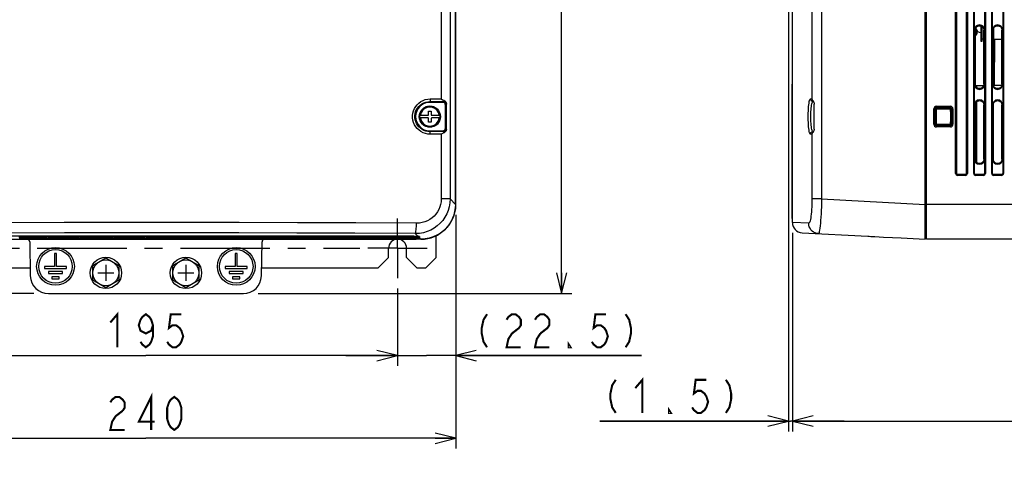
# Model space of a CAD drawing. Extents: x 0 to 420, y 0 to 297.
# Tile 15 of 67: x 67 to 162, y 130 to 173. Entities that reach past the tile are written whole.
import ezdxf

# ---------------------------------------------------------------- set-up
doc = ezdxf.new("R2010")
doc.units = 0
doc.header["$LTSCALE"] = 23.1
doc.linetypes.add('CENTER', pattern=[0.6, 0.375, -0.075, 0.075, -0.075])
doc.layers.get('0').update_dxf_attribs({"linetype": 'CONTINUOUS'})
for name, color, linetype in [('ALL_AXIS', 7, 'CONTINUOUS'), ('ALL_CURVE', 7, 'CONTINUOUS'), ('ALL_DIM', 7, 'CONTINUOUS'), ('ALL_FEATURES', 7, 'CONTINUOUS')]:
    doc.layers.add(name, color=color, linetype=linetype)
doc.dimstyles.get("Standard").update_dxf_attribs({"dimtxt": 2.5, "dimasz": 2.5, "dimexe": 1.25, "dimexo": 0.625, "dimtad": 1, "dimcen": 2.5, "dimazin": 3, "dimtfac": 1, "dimtmove": 0, "dimatfit": 3})

# ---------------------------------------------------------------- blocks, each defined once
blk = doc.blocks.new('_OPEN')
at = {"color": 0, "linetype": 'BYBLOCK'}
for p, q in [((0, 0), (-1, 0.25)), ((-1, -0.25), (0, 0)), ((-1, 0), (0, 0))]:
    blk.add_line(p, q, dxfattribs=at)
blk = doc.blocks.new('*D1')
at = {"layer": 'ALL_DIM', "color": 2, "linetype": 'CONTINUOUS'}
for p, q in [((54.571, 146.922), (54.571, 139.422)), ((103.321, 146.922), (103.321, 139.422)), ((54.571, 140.422), (78.946, 140.422)), ((103.321, 140.422), (78.946, 140.422))]:
    blk.add_line(p, q, dxfattribs=at)
at = {"layer": 'ALL_DIM', "color": 2, "linetype": 'CONTINUOUS', "xscale": 2, "yscale": 2, "zscale": 2, "rotation": 180}
blk.add_blockref('_OPEN', (54.571, 140.422), dxfattribs=at)
at = {"layer": 'ALL_DIM', "color": 2, "linetype": 'CONTINUOUS', "xscale": 2, "yscale": 2, "zscale": 2}
blk.add_blockref('_OPEN', (103.321, 140.422), dxfattribs=at)
blk = doc.blocks.new('*D2')
at = {"layer": 'ALL_DIM', "color": 2, "linetype": 'CONTINUOUS'}
for p, q in [((141.548, 152.302), (141.548, 133.074)), ((211.548, 148.342), (211.548, 133.074)), ((141.548, 134.074), (176.548, 134.074)), ((211.548, 134.074), (176.548, 134.074))]:
    blk.add_line(p, q, dxfattribs=at)
at = {"layer": 'ALL_DIM', "color": 2, "linetype": 'CONTINUOUS', "xscale": 2, "yscale": 2, "zscale": 2, "rotation": 180}
blk.add_blockref('_OPEN', (141.548, 134.074), dxfattribs=at)
at = {"layer": 'ALL_DIM', "color": 2, "linetype": 'CONTINUOUS', "xscale": 2, "yscale": 2, "zscale": 2}
blk.add_blockref('_OPEN', (211.548, 134.074), dxfattribs=at)
blk = doc.blocks.new('*D3')
at = {"layer": 'ALL_DIM', "color": 2, "linetype": 'CONTINUOUS'}
for p, q in [((141.173, 198.692), (141.173, 133.074)), ((141.548, 152.302), (141.548, 133.074)), ((141.173, 134.074), (122.897, 134.074)), ((122.897, 134.074), (141.361, 134.074)), ((146.548, 134.074), (141.361, 134.074)), ((141.548, 134.074), (146.548, 134.074))]:
    blk.add_line(p, q, dxfattribs=at)
at = {"layer": 'ALL_DIM', "color": 2, "linetype": 'CONTINUOUS', "xscale": 2, "yscale": 2, "zscale": 2}
blk.add_blockref('_OPEN', (141.173, 134.074), dxfattribs=at)
at = {"layer": 'ALL_DIM', "color": 2, "linetype": 'CONTINUOUS', "xscale": 2, "yscale": 2, "zscale": 2, "rotation": 180}
blk.add_blockref('_OPEN', (141.548, 134.074), dxfattribs=at)
blk = doc.blocks.new('*D6')
at = {"layer": 'ALL_DIM', "color": 2, "linetype": 'CONTINUOUS'}
for p, q in [((34.538, 150.797), (34.538, 155.797)), ((34.538, 155.797), (34.538, 148.609)), ((50.696, 150.797), (33.538, 150.797)), ((34.538, 130.188), (34.538, 148.609)), ((68.088, 146.422), (33.538, 146.422)), ((34.538, 146.422), (34.538, 130.188))]:
    blk.add_line(p, q, dxfattribs=at)
at = {"layer": 'ALL_DIM', "color": 2, "linetype": 'CONTINUOUS', "xscale": 2, "yscale": 2, "zscale": 2}
for p, rotation in [((34.538, 150.797), 270), ((34.538, 146.422), 90)]:
    blk.add_blockref('_OPEN', p, dxfattribs=dict(at, rotation=rotation))
blk = doc.blocks.new('*D8')
at = {"layer": 'ALL_DIM', "color": 2, "linetype": 'CONTINUOUS'}
for p, q in [((107.071, 246.422), (120.196, 246.422)), ((119.196, 246.422), (119.196, 196.422)), ((119.196, 146.422), (119.196, 196.422)), ((89.805, 146.422), (120.196, 146.422))]:
    blk.add_line(p, q, dxfattribs=at)
at = {"layer": 'ALL_DIM', "color": 2, "linetype": 'CONTINUOUS', "xscale": 2, "yscale": 2, "zscale": 2}
for p, rotation in [((119.196, 246.422), 90), ((119.196, 146.422), 270)]:
    blk.add_blockref('_OPEN', p, dxfattribs=dict(at, rotation=rotation))
blk = doc.blocks.new('*D12')
at = {"layer": 'ALL_DIM', "color": 2, "linetype": 'CONTINUOUS'}
for p, q in [((108.946, 154.047), (108.946, 139.422)), ((103.321, 146.922), (103.321, 139.422)), ((103.321, 140.422), (98.321, 140.422)), ((98.321, 140.422), (106.134, 140.422)), ((126.949, 140.422), (106.134, 140.422)), ((108.946, 140.422), (126.949, 140.422))]:
    blk.add_line(p, q, dxfattribs=at)
at = {"layer": 'ALL_DIM', "color": 2, "linetype": 'CONTINUOUS', "xscale": 2, "yscale": 2, "zscale": 2}
blk.add_blockref('_OPEN', (103.321, 140.422), dxfattribs=at)
at = {"layer": 'ALL_DIM', "color": 2, "linetype": 'CONTINUOUS', "xscale": 2, "yscale": 2, "zscale": 2, "rotation": 180}
blk.add_blockref('_OPEN', (108.946, 140.422), dxfattribs=at)
blk = doc.blocks.new('*D14')
at = {"layer": 'ALL_DIM', "color": 2, "linetype": 'CONTINUOUS'}
for p, q in [((48.946, 154.047), (48.946, 131.422)), ((108.946, 154.047), (108.946, 131.422)), ((48.946, 132.422), (78.946, 132.422)), ((108.946, 132.422), (78.946, 132.422))]:
    blk.add_line(p, q, dxfattribs=at)
at = {"layer": 'ALL_DIM', "color": 2, "linetype": 'CONTINUOUS', "xscale": 2, "yscale": 2, "zscale": 2, "rotation": 180}
blk.add_blockref('_OPEN', (48.946, 132.422), dxfattribs=at)
at = {"layer": 'ALL_DIM', "color": 2, "linetype": 'CONTINUOUS', "xscale": 2, "yscale": 2, "zscale": 2}
blk.add_blockref('_OPEN', (108.946, 132.422), dxfattribs=at)

msp = doc.modelspace()

# ---------------------------------------------------------------- linework, layer by layer
at = {"color": 7, "linetype": 'CONTINUOUS'}
for p, q in [((105.115, 151.672), (105.115, 151.982)), ((105.571, 151.672), (105.115, 151.672))]:
    msp.add_line(p, q, dxfattribs=at)
at = {"layer": 'ALL_AXIS', "color": 7, "linetype": 'CONTINUOUS'}
for p, q in [((141.548, 166.672), (141.548, 177.997)), ((154.548, 151.672), (154.548, 155.047)), ((141.548, 153.302), (141.548, 153.672)), ((70.296, 150.297), (70.096, 150.297)), ((70.096, 150.297), (70.096, 149.047)), ((70.296, 149.047), (70.296, 150.297)), ((73.821, 149.143), (75.071, 149.865)), ((75.071, 149.865), (76.321, 149.143)), ((81.571, 149.143), (82.821, 149.865)), ((82.821, 149.865), (84.071, 149.143)), ((87.796, 150.297), (87.596, 150.297)), ((87.596, 150.297), (87.596, 149.047)), ((87.796, 149.047), (87.796, 150.297)), ((70.096, 149.047), (69.134, 149.047)), ((69.134, 149.047), (69.134, 148.847)), ((69.134, 148.847), (71.259, 148.847)), ((71.259, 149.047), (70.296, 149.047)), ((71.259, 148.847), (71.259, 149.047)), ((73.821, 147.7), (73.821, 149.143)), ((76.321, 149.143), (76.321, 147.7)), ((81.571, 147.7), (81.571, 149.143)), ((84.071, 149.143), (84.071, 147.7)), ((87.596, 149.047), (86.634, 149.047)), ((86.634, 149.047), (86.634, 148.847)), ((86.634, 148.847), (88.759, 148.847)), ((88.759, 149.047), (87.796, 149.047)), ((88.759, 148.847), (88.759, 149.047)), ((70.884, 148.547), (69.509, 148.547)), ((69.509, 148.547), (69.509, 148.347)), ((69.509, 148.347), (70.884, 148.347)), ((70.546, 148.047), (69.846, 148.047)), ((69.846, 148.047), (69.846, 147.847)), ((69.846, 147.847), (70.546, 147.847)), ((70.546, 147.847), (70.546, 148.047)), ((70.884, 148.347), (70.884, 148.547)), ((88.384, 148.547), (87.009, 148.547)), ((87.009, 148.547), (87.009, 148.347)), ((87.009, 148.347), (88.384, 148.347)), ((88.046, 148.047), (87.346, 148.047)), ((87.346, 148.047), (87.346, 147.847)), ((87.346, 147.847), (88.046, 147.847)), ((88.046, 147.847), (88.046, 148.047)), ((88.384, 148.347), (88.384, 148.547)), ((75.071, 146.978), (73.821, 147.7)), ((76.321, 147.7), (75.071, 146.978)), ((82.821, 146.978), (81.571, 147.7)), ((84.071, 147.7), (82.821, 146.978))]:
    msp.add_line(p, q, dxfattribs=at)
at = {"layer": 'ALL_AXIS', "color": 7, "linetype": 'CENTER'}
for p, q in [((103.321, 150.797), (103.321, 153.672)), ((54.571, 150.797), (99.679, 150.797)), ((103.321, 150.797), (100.446, 150.797)), ((103.321, 150.797), (106.196, 150.797)), ((103.321, 150.797), (103.321, 147.922))]:
    msp.add_line(p, q, dxfattribs=at)
at = {"layer": 'ALL_AXIS', "color": 7, "linetype": 'CONTINUOUS'}
for centre, radius in [((70.196, 149.047), 1.825), ((70.196, 149.047), 1.625), ((87.696, 149.047), 1.825), ((87.696, 149.047), 1.625), ((75.071, 148.422), 1.525), ((82.821, 148.422), 1.525), ((75.071, 148.422), 1.25), ((82.821, 148.422), 1.25)]:
    msp.add_circle(centre, radius, dxfattribs=at)
msp.add_arc((105.571, 155.047), 3.375, 270, 360, dxfattribs=at)
at = {"layer": 'ALL_AXIS', "color": 3, "linetype": 'CONTINUOUS'}
msp.add_arc((103.321, 150.797), 0.875, 0, 180, dxfattribs=at)
at = {"layer": 'ALL_CURVE', "color": 40, "linetype": 'CONTINUOUS'}
for p, q in [((75.071, 149.197), (75.071, 147.647)), ((82.821, 149.197), (82.821, 147.647)), ((74.296, 148.422), (75.846, 148.422)), ((82.046, 148.422), (83.596, 148.422))]:
    msp.add_line(p, q, dxfattribs=at)
at = {"layer": 'ALL_DIM', "color": 2, "linetype": 'CONTINUOUS', "const_width": 0.2}
for points in [[(75.506, 143.622), (76.194, 144.422), (76.194, 141.222)], [(79.634, 143.355), (79.462, 142.822), (78.946, 142.555), (78.43, 142.822), (78.258, 143.355), (78.43, 143.888), (78.602, 144.155), (78.946, 144.422), (79.29, 144.155), (79.462, 143.888), (79.634, 143.355), (79.634, 142.288), (79.462, 141.755), (79.29, 141.488), (78.946, 141.222), (78.602, 141.488), (78.43, 141.755)], [(82.386, 144.422), (81.354, 144.422), (81.182, 143.088), (81.526, 143.355), (81.87, 143.355), (82.214, 143.088), (82.386, 142.822), (82.558, 142.288), (82.386, 141.755), (82.214, 141.488), (81.87, 141.222), (81.526, 141.222), (81.182, 141.488), (81.01, 141.755)], [(111.985, 144.422), (111.641, 143.888), (111.469, 143.088), (111.469, 142.555), (111.641, 141.755), (111.985, 141.222)], [(113.877, 143.888), (114.049, 144.155), (114.393, 144.422), (114.737, 144.422), (115.081, 144.155), (115.253, 143.888), (115.253, 143.355), (115.081, 143.088)], [(116.629, 143.888), (116.801, 144.155), (117.145, 144.422), (117.489, 144.422), (117.833, 144.155), (118.005, 143.888), (118.005, 143.355), (117.833, 143.088), (117.145, 142.555)], [(123.509, 144.422), (122.477, 144.422), (122.305, 143.088), (122.649, 143.355), (122.993, 143.355), (123.337, 143.088), (123.509, 142.822), (123.681, 142.288), (123.509, 141.755), (123.337, 141.488), (122.993, 141.222), (122.649, 141.222), (122.305, 141.488), (122.133, 141.755)], [(125.401, 144.422), (125.745, 143.888), (125.917, 143.088), (125.917, 142.555), (125.745, 141.755), (125.401, 141.222)], [(115.081, 143.088), (114.393, 142.555), (114.049, 142.022), (113.877, 141.222), (115.253, 141.222)], [(117.145, 142.555), (116.801, 142.022), (116.629, 141.222), (118.005, 141.222)], [(120.069, 141.222), (119.897, 141.222), (119.897, 141.488), (120.069, 141.222)], [(126.337, 137.274), (127.025, 138.074), (127.025, 134.874)], [(124.445, 138.074), (124.101, 137.541), (123.929, 136.741), (123.929, 136.208), (124.101, 135.408), (124.445, 134.874)], [(133.217, 138.074), (132.185, 138.074), (132.013, 136.741), (132.357, 137.008), (132.701, 137.008), (133.045, 136.741), (133.217, 136.474), (133.389, 135.941), (133.217, 135.408), (133.045, 135.141), (132.701, 134.874), (132.357, 134.874), (132.013, 135.141), (131.841, 135.408)], [(135.109, 138.074), (135.453, 137.541), (135.625, 136.741), (135.625, 136.208), (135.453, 135.408), (135.109, 134.874)], [(75.506, 135.888), (75.678, 136.155), (76.022, 136.422), (76.366, 136.422), (76.71, 136.155), (76.882, 135.888), (76.882, 135.355), (76.71, 135.088)], [(79.462, 133.222), (79.462, 136.422), (78.258, 134.022), (79.806, 134.022)], [(81.698, 133.222), (81.354, 133.488), (81.182, 133.755), (81.01, 134.288), (81.01, 135.355), (81.182, 135.888), (81.354, 136.155), (81.698, 136.422), (82.042, 136.155), (82.214, 135.888), (82.386, 135.355), (82.386, 134.288), (82.214, 133.755), (82.042, 133.488), (81.698, 133.222)], [(129.777, 134.874), (129.605, 134.874), (129.605, 135.141), (129.777, 134.874)], [(76.71, 135.088), (76.022, 134.555), (75.678, 134.022), (75.506, 133.222), (76.882, 133.222)]]:
    msp.add_lwpolyline(points, dxfattribs=at)
at = {"layer": 'ALL_FEATURES', "color": 7, "linetype": 'CONTINUOUS'}
for p, q in [((108.946, 155.047), (108.946, 237.797)), ((154.548, 155.047), (154.548, 237.797)), ((157.434, 236.047), (157.434, 158.047)), ((158.412, 158.047), (158.412, 236.047)), ((108.94, 155.048), (108.94, 214.297)), ((154.423, 151.678), (154.423, 214.297)), ((159.184, 171.922), (159.184, 173.922)), ((160.162, 173.922), (160.162, 171.922)), ((160.934, 171.922), (160.934, 173.922)), ((161.912, 173.922), (161.912, 171.922)), ((159.258, 171.922), (159.258, 166.672)), ((159.398, 171.905), (159.398, 171.544)), ((159.436, 171.822), (159.436, 171.849)), ((159.463, 171.822), (159.436, 171.822)), ((159.836, 170.797), (159.836, 172.304)), ((160.089, 166.672), (160.089, 171.922)), ((161.006, 171.922), (161.006, 166.672)), ((161.842, 166.672), (161.842, 171.922)), ((159.275, 171.419), (159.258, 171.419)), ((159.898, 170.797), (159.836, 170.797)), ((161.114, 171.047), (161.074, 166.547)), ((141.523, 153.672), (141.523, 166.672)), ((141.523, 166.672), (141.548, 166.672)), ((141.548, 153.672), (141.548, 166.672)), ((159.184, 164.672), (159.184, 166.672)), ((159.28, 166.547), (160.068, 166.547)), ((160.162, 166.672), (160.162, 164.672)), ((160.934, 164.672), (160.934, 166.672)), ((161.821, 166.547), (161.027, 166.547)), ((161.912, 166.672), (161.912, 164.672)), ((143.544, 165.002), (143.591, 165.001)), ((106.321, 164.072), (106.571, 164.072)), ((106.321, 163.722), (106.321, 164.072)), ((107.696, 164.922), (106.446, 164.922)), ((106.571, 164.072), (106.571, 163.722)), ((107.946, 162.422), (107.946, 164.672)), ((108.024, 164.749), (108.024, 162.344)), ((108.058, 162.344), (108.058, 164.749)), ((143.662, 162.344), (143.662, 164.749)), ((159.258, 164.672), (159.258, 159.422)), ((160.089, 159.422), (160.089, 164.672)), ((161.006, 164.672), (161.006, 159.422)), ((161.842, 159.422), (161.842, 164.672)), ((105.447, 163.672), (106.271, 163.672)), ((106.271, 163.422), (105.447, 163.422)), ((106.321, 163.022), (106.321, 163.372)), ((106.571, 163.372), (106.571, 163.022)), ((106.621, 163.672), (107.446, 163.672)), ((107.446, 163.422), (106.621, 163.422)), ((106.571, 163.022), (106.321, 163.022)), ((106.446, 162.172), (107.696, 162.172)), ((143.591, 162.092), (143.544, 162.092)), ((159.184, 158.047), (159.184, 159.422)), ((160.162, 159.422), (160.162, 158.047)), ((160.934, 158.047), (160.934, 159.422)), ((161.912, 159.422), (161.912, 158.047)), ((157.548, 157.932), (158.298, 157.932)), ((159.298, 157.932), (160.048, 157.932)), ((161.048, 157.932), (161.798, 157.932)), ((141.523, 153.672), (141.548, 153.672)), ((52.778, 151.672), (105.115, 151.672)), ((53.946, 152.013), (103.946, 152.013)), ((94.446, 151.672), (94.52, 151.708)), ((94.52, 151.708), (104.984, 151.708)), ((94.52, 151.708), (94.52, 151.672)), ((104.946, 151.869), (104.946, 151.992)), ((104.984, 151.708), (104.949, 151.744)), ((104.984, 151.708), (104.984, 151.99)), ((105.196, 151.976), (105.196, 151.797)), ((105.234, 151.797), (105.196, 151.797)), ((105.252, 151.971), (105.286, 151.968)), ((105.286, 151.968), (105.309, 151.965)), ((105.569, 151.678), (105.446, 151.678)), ((142.496, 152.303), (148.843, 151.971)), ((148.993, 151.963), (149.185, 151.955)), ((149.275, 151.95), (149.383, 151.945)), ((152.075, 151.801), (154.423, 151.678)), ((154.548, 151.797), (154.423, 151.797)), ((171.923, 151.672), (154.548, 151.672)), ((67.701, 151.426), (67.758, 148.141)), ((90.135, 148.141), (90.192, 151.426)), ((69.508, 146.422), (88.385, 146.422))]:
    msp.add_line(p, q, dxfattribs=at)
at = {"layer": 'ALL_FEATURES', "color": 9, "linetype": 'CONTINUOUS'}
for p, q in [((107.546, 237.268), (107.546, 165.25)), ((108.413, 237.268), (108.413, 155.575)), ((143.437, 237.268), (143.437, 165.25)), ((144.376, 237.268), (144.376, 155.575)), ((157.354, 158.047), (157.354, 236.047)), ((157.429, 158.047), (157.429, 236.047)), ((158.417, 236.047), (158.417, 158.047)), ((158.492, 236.047), (158.492, 158.047)), ((159.104, 158.047), (159.104, 236.047)), ((159.179, 158.047), (159.179, 236.047)), ((160.167, 236.047), (160.167, 158.047)), ((160.242, 236.047), (160.242, 158.047)), ((160.854, 158.047), (160.854, 236.047)), ((160.929, 158.047), (160.929, 236.047)), ((161.917, 236.047), (161.917, 158.047)), ((161.992, 236.047), (161.992, 158.047)), ((159.184, 171.922), (159.258, 171.922)), ((159.375, 171.94), (159.375, 171.544)), ((160.162, 171.922), (160.089, 171.922)), ((160.934, 171.922), (161.006, 171.922)), ((161.023, 172.034), (161.023, 171.047)), ((161.912, 171.922), (161.842, 171.922)), ((159.375, 171.544), (159.258, 171.542)), ((159.398, 171.544), (159.375, 171.544)), ((159.898, 171.047), (159.836, 171.047)), ((141.523, 166.422), (141.548, 166.422)), ((159.184, 166.672), (159.258, 166.672)), ((159.398, 166.363), (159.398, 166.547)), ((160.162, 166.672), (160.089, 166.672)), ((160.934, 166.672), (161.006, 166.672)), ((161.912, 166.672), (161.842, 166.672)), ((106.446, 165.002), (107.775, 165)), ((106.446, 165.002), (106.446, 164.922)), ((106.478, 165.252), (107.546, 165.25)), ((107.775, 165), (107.696, 164.922)), ((143.298, 165.252), (143.437, 165.25)), ((159.398, 159.113), (159.398, 164.98)), ((108.024, 164.749), (107.946, 164.672)), ((108.058, 164.749), (108.024, 164.749)), ((155.25, 164.297), (155.397, 164.297)), ((155.25, 162.797), (155.25, 164.297)), ((155.375, 162.797), (155.375, 164.297)), ((155.498, 164.544), (156.848, 164.544)), ((155.498, 164.544), (155.498, 164.28)), ((155.498, 164.419), (156.848, 164.419)), ((156.848, 164.398), (155.498, 164.398)), ((156.848, 164.28), (155.498, 164.28)), ((156.848, 164.544), (156.848, 164.28)), ((157.096, 164.297), (156.95, 164.297)), ((156.971, 164.297), (156.971, 162.797)), ((157.096, 164.297), (157.096, 162.797)), ((159.184, 164.672), (159.258, 164.672)), ((160.162, 164.672), (160.089, 164.672)), ((160.934, 164.672), (161.006, 164.672)), ((161.912, 164.672), (161.842, 164.672)), ((105.421, 163.547), (105.42, 163.547)), ((107.472, 163.547), (107.473, 163.547)), ((106.446, 162.092), (106.446, 162.172)), ((107.775, 162.093), (106.446, 162.092)), ((107.775, 162.093), (107.696, 162.172)), ((108.024, 162.344), (107.946, 162.422)), ((108.058, 162.344), (108.024, 162.344)), ((155.25, 162.797), (155.397, 162.797)), ((155.498, 162.813), (156.848, 162.813)), ((155.498, 162.549), (155.498, 162.813)), ((155.498, 162.695), (156.848, 162.695)), ((156.848, 162.674), (155.498, 162.674)), ((156.848, 162.549), (155.498, 162.549)), ((156.848, 162.549), (156.848, 162.813)), ((156.95, 162.797), (157.096, 162.797)), ((107.546, 161.843), (106.478, 161.842)), ((107.546, 161.843), (107.546, 155.575)), ((143.437, 161.843), (143.298, 161.842)), ((143.437, 161.843), (143.437, 155.575)), ((159.184, 159.422), (159.258, 159.422)), ((160.162, 159.422), (160.089, 159.422)), ((160.934, 159.422), (161.006, 159.422)), ((161.912, 159.422), (161.842, 159.422)), ((157.354, 158.047), (157.434, 158.047)), ((157.548, 157.853), (157.548, 157.932)), ((158.298, 157.928), (157.548, 157.928)), ((158.298, 157.853), (157.548, 157.853)), ((158.298, 157.853), (158.298, 157.932)), ((158.492, 158.047), (158.412, 158.047)), ((159.104, 158.047), (159.184, 158.047)), ((159.298, 157.853), (159.298, 157.932)), ((160.048, 157.928), (159.298, 157.928)), ((160.048, 157.853), (159.298, 157.853)), ((160.048, 157.853), (160.048, 157.932)), ((160.242, 158.047), (160.162, 158.047)), ((160.854, 158.047), (160.934, 158.047)), ((161.048, 157.853), (161.048, 157.932)), ((161.798, 157.928), (161.048, 157.928)), ((161.798, 157.853), (161.048, 157.853)), ((161.798, 157.853), (161.798, 157.932)), ((161.992, 158.047), (161.912, 158.047)), ((108.413, 155.575), (107.546, 155.575)), ((108.413, 155.575), (108.94, 155.048)), ((144.376, 155.575), (143.437, 155.575)), ((144.376, 155.575), (154.423, 155.048)), ((154.548, 155.042), (154.423, 155.042)), ((183.048, 155.047), (154.548, 155.047)), ((141.523, 153.922), (141.548, 153.922)), ((143.132, 153.219), (141.548, 153.302)), ((53.946, 152.013), (103.946, 152.013)), ((68.882, 151.869), (66.645, 151.869)), ((68.882, 151.744), (66.667, 151.744)), ((68.882, 151.744), (68.882, 152.013)), ((69.094, 151.868), (69.094, 152.013)), ((72.824, 152.013), (72.824, 151.868)), ((75.257, 151.869), (72.988, 151.869)), ((75.257, 151.744), (73.012, 151.744)), ((73.036, 151.744), (73.036, 152.013)), ((75.257, 151.744), (75.257, 152.013)), ((75.469, 151.868), (75.469, 152.013)), ((79.199, 152.013), (79.199, 151.868)), ((91.242, 151.869), (79.363, 151.869)), ((91.242, 151.744), (79.387, 151.744)), ((79.411, 151.744), (79.411, 152.013)), ((91.242, 151.744), (91.242, 152.013)), ((91.404, 151.868), (91.404, 152.013)), ((93.989, 152.013), (93.989, 151.868)), ((96.317, 151.869), (94.108, 151.869)), ((96.317, 151.744), (94.13, 151.744)), ((94.151, 151.744), (94.151, 152.013)), ((96.317, 151.744), (96.317, 152.013)), ((96.479, 151.868), (96.479, 152.013)), ((99.064, 152.013), (99.064, 151.868)), ((101.392, 151.869), (99.183, 151.869)), ((101.392, 151.744), (99.205, 151.744)), ((99.226, 151.744), (99.226, 152.013)), ((101.392, 151.744), (101.392, 152.013)), ((101.554, 151.868), (101.554, 152.013)), ((103.946, 152.013), (103.946, 152.013)), ((104.139, 152.012), (104.139, 151.868)), ((104.946, 151.869), (104.258, 151.869)), ((104.949, 151.744), (104.28, 151.744)), ((104.301, 151.744), (104.301, 152.01)), ((105.027, 152.221), (105.277, 151.971)), ((105.164, 151.98), (105.277, 151.971)), ((105.277, 151.971), (105.252, 151.971)), ((105.277, 151.971), (105.352, 151.963)), ((105.345, 151.959), (105.34, 151.961)), ((105.446, 151.801), (105.569, 151.678)), ((105.446, 151.801), (105.446, 151.678)), ((149.535, 151.937), (149.535, 151.937))]:
    msp.add_line(p, q, dxfattribs=at)
at = {"layer": 'ALL_FEATURES', "color": 3, "linetype": 'CONTINUOUS'}
for p, q in [((159.898, 172.27), (159.898, 170.797)), ((160.089, 171.047), (159.898, 171.047)), ((161.006, 171.047), (161.842, 171.047)), ((107.071, 149.922), (107.071, 152.025)), ((102.446, 149.922), (102.446, 150.797)), ((104.196, 149.922), (104.196, 150.797)), ((101.446, 148.922), (102.446, 149.922)), ((104.196, 149.922), (105.196, 148.922)), ((106.071, 148.922), (107.071, 149.922)), ((56.446, 148.922), (67.744, 148.922)), ((90.148, 148.922), (101.446, 148.922)), ((105.196, 148.922), (106.071, 148.922))]:
    msp.add_line(p, q, dxfattribs=at)
at = {"layer": 'ALL_FEATURES', "color": 7, "linetype": 'CONTINUOUS'}
for points in [[(159.258, 171.922), (159.266, 172.003), (159.29, 172.081), (159.328, 172.152), (159.38, 172.215), (159.443, 172.267), (159.515, 172.305), (159.593, 172.329), (159.674, 172.337), (159.755, 172.329), (159.833, 172.305), (159.905, 172.267), (159.968, 172.215), (160.019, 172.152), (160.058, 172.081), (160.081, 172.003), (160.089, 171.922)], [(161.006, 171.922), (161.014, 172.003), (161.038, 172.082), (161.076, 172.154), (161.128, 172.217), (161.192, 172.269), (161.264, 172.308), (161.342, 172.332), (161.424, 172.34), (161.505, 172.332), (161.584, 172.308), (161.656, 172.269), (161.72, 172.217), (161.772, 172.154), (161.81, 172.082), (161.834, 172.003), (161.842, 171.922)], [(160.089, 166.672), (160.081, 166.59), (160.058, 166.513), (160.019, 166.441), (159.968, 166.378), (159.905, 166.326), (159.833, 166.288), (159.755, 166.264), (159.674, 166.256), (159.593, 166.264), (159.515, 166.288), (159.443, 166.326), (159.38, 166.378), (159.328, 166.441), (159.29, 166.513), (159.266, 166.59), (159.258, 166.672)], [(161.842, 166.672), (161.834, 166.59), (161.81, 166.512), (161.772, 166.439), (161.72, 166.376), (161.656, 166.324), (161.584, 166.285), (161.505, 166.261), (161.424, 166.253), (161.342, 166.261), (161.264, 166.285), (161.192, 166.324), (161.128, 166.376), (161.076, 166.439), (161.038, 166.512), (161.014, 166.59), (161.006, 166.672)], [(107.546, 165.25), (107.684, 165.181), (107.803, 165.122)], [(107.803, 165.122), (107.827, 165.11), (107.852, 165.095), (107.878, 165.078), (107.905, 165.058), (107.932, 165.033), (107.961, 165.003), (107.99, 164.965), (108.016, 164.92), (108.038, 164.868), (108.053, 164.809), (108.058, 164.749)], [(143.437, 165.25), (143.465, 165.181), (143.507, 165.122)], [(143.507, 165.122), (143.517, 165.11), (143.529, 165.095), (143.533, 165.09)], [(143.533, 165.09), (143.542, 165.078), (143.556, 165.058), (143.573, 165.033), (143.591, 165.003), (143.61, 164.965), (143.629, 164.92), (143.646, 164.868), (143.658, 164.809), (143.662, 164.749)], [(159.258, 164.672), (159.266, 164.753), (159.29, 164.831), (159.328, 164.902), (159.38, 164.965), (159.443, 165.017), (159.515, 165.055), (159.593, 165.079), (159.674, 165.087), (159.755, 165.079), (159.833, 165.055), (159.905, 165.017), (159.968, 164.965), (160.019, 164.902), (160.058, 164.831), (160.081, 164.753), (160.089, 164.672)], [(161.006, 164.672), (161.014, 164.753), (161.038, 164.832), (161.076, 164.904), (161.128, 164.967), (161.192, 165.019), (161.264, 165.058), (161.342, 165.082), (161.424, 165.09), (161.505, 165.082), (161.584, 165.058), (161.656, 165.019), (161.72, 164.967), (161.772, 164.904), (161.81, 164.832), (161.834, 164.753), (161.842, 164.672)], [(107.946, 164.672), (107.94, 164.727), (107.922, 164.78), (107.892, 164.827), (107.852, 164.867), (107.805, 164.897), (107.752, 164.915), (107.696, 164.922)], [(155.498, 164.398), (155.487, 164.397), (155.474, 164.395), (155.461, 164.391), (155.447, 164.384), (155.433, 164.374), (155.42, 164.361), (155.409, 164.344), (155.4, 164.322), (155.397, 164.297)], [(156.95, 164.297), (156.949, 164.309), (156.947, 164.32), (156.944, 164.329), (156.941, 164.338), (156.936, 164.346), (156.931, 164.354), (156.926, 164.362), (156.919, 164.369), (156.91, 164.377), (156.899, 164.384), (156.885, 164.391), (156.868, 164.396), (156.848, 164.398)], [(107.696, 162.172), (107.752, 162.178), (107.805, 162.196), (107.852, 162.226), (107.892, 162.266), (107.922, 162.313), (107.94, 162.366), (107.946, 162.422)], [(108.058, 162.344), (108.053, 162.284), (108.038, 162.226), (108.017, 162.174), (107.99, 162.129), (107.962, 162.091), (107.933, 162.061), (107.905, 162.036), (107.878, 162.015), (107.852, 161.998), (107.827, 161.983), (107.803, 161.971)], [(143.662, 162.344), (143.658, 162.284), (143.646, 162.226), (143.63, 162.174), (143.61, 162.129), (143.591, 162.091), (143.573, 162.061), (143.557, 162.036), (143.542, 162.015), (143.533, 162.003)], [(155.397, 162.797), (155.397, 162.785), (155.399, 162.774), (155.402, 162.765), (155.405, 162.756), (155.409, 162.748), (155.414, 162.74), (155.42, 162.732), (155.427, 162.724), (155.436, 162.717), (155.447, 162.709), (155.461, 162.702), (155.478, 162.697), (155.498, 162.695)], [(156.848, 162.695), (156.86, 162.696), (156.872, 162.698), (156.886, 162.703), (156.899, 162.709), (156.913, 162.719), (156.926, 162.732), (156.938, 162.75), (156.946, 162.771), (156.95, 162.797)], [(107.803, 161.971), (107.684, 161.912), (107.546, 161.843)], [(143.507, 161.971), (143.465, 161.912), (143.437, 161.843)], [(143.533, 162.003), (143.529, 161.998), (143.517, 161.983), (143.507, 161.971)], [(160.089, 159.422), (160.081, 159.34), (160.058, 159.263), (160.019, 159.191), (159.968, 159.128), (159.905, 159.076), (159.833, 159.038), (159.755, 159.014), (159.674, 159.006), (159.593, 159.014), (159.515, 159.038), (159.443, 159.076), (159.38, 159.128), (159.328, 159.191), (159.29, 159.263), (159.266, 159.34), (159.258, 159.422)], [(161.842, 159.422), (161.834, 159.34), (161.81, 159.262), (161.772, 159.189), (161.72, 159.126), (161.656, 159.074), (161.584, 159.035), (161.505, 159.011), (161.424, 159.003), (161.342, 159.011), (161.264, 159.035), (161.192, 159.074), (161.128, 159.126), (161.076, 159.189), (161.038, 159.262), (161.014, 159.34), (161.006, 159.422)], [(108.94, 155.048), (108.915, 154.642), (108.842, 154.241), (108.721, 153.852), (108.554, 153.481), (108.343, 153.133), (108.093, 152.813), (107.805, 152.525), (107.485, 152.275), (107.137, 152.064), (106.766, 151.897), (106.377, 151.776), (105.976, 151.703), (105.569, 151.678)], [(103.946, 152.013), (104.121, 152.012), (104.335, 152.01), (104.538, 152.006), (104.727, 152.001), (104.898, 151.994), (105.047, 151.987), (105.172, 151.979), (105.252, 151.971)], [(104.946, 151.869), (104.946, 151.837), (104.947, 151.807), (104.947, 151.781), (104.947, 151.761), (104.948, 151.748), (104.949, 151.744)], [(105.234, 151.797), (105.213, 151.838), (105.201, 151.882), (105.196, 151.928)], [(105.446, 151.678), (105.396, 151.683), (105.348, 151.698), (105.303, 151.723), (105.265, 151.756), (105.234, 151.797)], [(105.309, 151.965), (105.328, 151.963), (105.343, 151.961), (105.354, 151.959), (105.358, 151.959)], [(148.843, 151.971), (148.99, 151.963), (149.184, 151.955), (149.381, 151.945), (149.535, 151.937)], [(149.535, 151.937), (150.366, 151.892), (151.239, 151.845), (152.075, 151.801)]]:
    msp.add_lwpolyline(points, dxfattribs=at)
at = {"layer": 'ALL_FEATURES', "color": 9, "linetype": 'CONTINUOUS'}
for points in [[(159.375, 171.544), (159.372, 171.512), (159.362, 171.482), (159.346, 171.457), (159.325, 171.437), (159.301, 171.424), (159.275, 171.419)], [(106.478, 161.842), (106.244, 161.857), (106.015, 161.905), (105.795, 161.983), (105.588, 162.091), (105.398, 162.225), (105.229, 162.383), (105.082, 162.562), (104.962, 162.76), (104.869, 162.972), (104.806, 163.194), (104.774, 163.423), (104.773, 163.654), (104.803, 163.883), (104.864, 164.106), (104.955, 164.319), (105.074, 164.518), (105.218, 164.699), (105.387, 164.859), (105.577, 164.996), (105.783, 165.105), (106.006, 165.186), (106.24, 165.235), (106.478, 165.252)], [(106.446, 162.092), (106.247, 162.105), (106.052, 162.145), (105.864, 162.212), (105.688, 162.304), (105.526, 162.418), (105.381, 162.553), (105.257, 162.706), (105.154, 162.875), (105.075, 163.056), (105.021, 163.246), (104.993, 163.441), (104.992, 163.638), (105.018, 163.834), (105.07, 164.024), (105.148, 164.206), (105.249, 164.376), (105.373, 164.53), (105.516, 164.667), (105.678, 164.783), (105.854, 164.876), (106.044, 164.945), (106.243, 164.988), (106.446, 165.002)], [(106.478, 165.252), (106.477, 165.196), (106.475, 165.144), (106.471, 165.096), (106.466, 165.057), (106.46, 165.027), (106.453, 165.008), (106.446, 165.002)], [(107.803, 165.122), (107.799, 165.081), (107.794, 165.047), (107.788, 165.022), (107.782, 165.006), (107.775, 165)], [(107.775, 165), (107.817, 164.996), (107.859, 164.985), (107.898, 164.967), (107.933, 164.943), (107.963, 164.913), (107.988, 164.879), (108.008, 164.84), (108.02, 164.795), (108.024, 164.749)], [(143.298, 161.842), (143.268, 161.857), (143.239, 161.905), (143.212, 161.983), (143.186, 162.091), (143.163, 162.225), (143.142, 162.383), (143.124, 162.562), (143.11, 162.76), (143.099, 162.972), (143.091, 163.194), (143.087, 163.423), (143.087, 163.654), (143.091, 163.883), (143.098, 164.106), (143.109, 164.319), (143.123, 164.518), (143.141, 164.699), (143.161, 164.859), (143.185, 164.996), (143.21, 165.105), (143.238, 165.186), (143.268, 165.235), (143.298, 165.252)], [(143.298, 165.252), (143.304, 165.196), (143.322, 165.144), (143.351, 165.096), (143.39, 165.057), (143.437, 165.027), (143.489, 165.008), (143.544, 165.002)], [(143.544, 162.092), (143.514, 162.105), (143.485, 162.145), (143.458, 162.212), (143.432, 162.304), (143.409, 162.418), (143.388, 162.553), (143.37, 162.706), (143.356, 162.875), (143.345, 163.056), (143.337, 163.246), (143.333, 163.441), (143.333, 163.638), (143.337, 163.834), (143.344, 164.024), (143.355, 164.206), (143.369, 164.376), (143.387, 164.53), (143.407, 164.667), (143.431, 164.783), (143.456, 164.876), (143.484, 164.945), (143.513, 164.988), (143.544, 165.002)], [(143.507, 165.122), (143.537, 165.081), (143.545, 165.074)], [(155.397, 164.297), (155.395, 164.142), (155.394, 163.983), (155.393, 163.817), (155.393, 163.648), (155.393, 163.477), (155.393, 163.307), (155.394, 163.135), (155.395, 162.962), (155.397, 162.797)], [(155.397, 164.297), (155.401, 164.284), (155.411, 164.273), (155.428, 164.264), (155.449, 164.258), (155.472, 164.256)], [(155.472, 164.256), (155.47, 164.109), (155.469, 163.959), (155.468, 163.803), (155.468, 163.643), (155.468, 163.481), (155.468, 163.32), (155.469, 163.157), (155.47, 162.994), (155.472, 162.837)], [(155.498, 164.28), (155.495, 164.28), (155.492, 164.28), (155.489, 164.279), (155.485, 164.277), (155.481, 164.275), (155.478, 164.271), (155.475, 164.267), (155.473, 164.262), (155.472, 164.256)], [(156.875, 164.256), (156.874, 164.259), (156.874, 164.261), (156.873, 164.264), (156.872, 164.266), (156.871, 164.268), (156.87, 164.27), (156.868, 164.272), (156.866, 164.273), (156.864, 164.275), (156.861, 164.277), (156.858, 164.279), (156.853, 164.28), (156.848, 164.28)], [(156.95, 164.297), (156.946, 164.284), (156.935, 164.273), (156.918, 164.264), (156.898, 164.258), (156.875, 164.256)], [(156.875, 162.837), (156.876, 162.984), (156.877, 163.134), (156.878, 163.291), (156.878, 163.451), (156.879, 163.612), (156.878, 163.773), (156.877, 163.936), (156.876, 164.1), (156.875, 164.256)], [(156.95, 162.797), (156.951, 162.952), (156.952, 163.11), (156.953, 163.276), (156.953, 163.445), (156.954, 163.616), (156.953, 163.786), (156.952, 163.958), (156.951, 164.131), (156.95, 164.297)], [(106.478, 161.842), (106.477, 161.897), (106.475, 161.949), (106.471, 161.997), (106.466, 162.036), (106.46, 162.066), (106.453, 162.085), (106.446, 162.092)], [(108.024, 162.344), (108.021, 162.302), (108.01, 162.26), (107.992, 162.221), (107.969, 162.186), (107.939, 162.155), (107.905, 162.13), (107.866, 162.11), (107.821, 162.098), (107.775, 162.093)], [(107.803, 161.971), (107.799, 162.012), (107.794, 162.046), (107.788, 162.072), (107.782, 162.087), (107.775, 162.093)], [(143.298, 161.842), (143.304, 161.897), (143.322, 161.949), (143.351, 161.997), (143.39, 162.036), (143.437, 162.066), (143.489, 162.085), (143.544, 162.092)], [(155.397, 162.797), (155.401, 162.809), (155.411, 162.82), (155.428, 162.829), (155.449, 162.835), (155.472, 162.837)], [(155.472, 162.837), (155.472, 162.835), (155.472, 162.832), (155.473, 162.83), (155.474, 162.827), (155.475, 162.825), (155.476, 162.824), (155.478, 162.822), (155.48, 162.82), (155.482, 162.818), (155.485, 162.816), (155.489, 162.814), (155.493, 162.813), (155.498, 162.813)], [(156.848, 162.813), (156.851, 162.813), (156.854, 162.813), (156.858, 162.814), (156.861, 162.816), (156.865, 162.818), (156.869, 162.822), (156.872, 162.826), (156.874, 162.831), (156.875, 162.837)], [(156.95, 162.797), (156.946, 162.809), (156.935, 162.82), (156.918, 162.829), (156.898, 162.835), (156.875, 162.837)], [(143.507, 161.971), (143.537, 162.012), (143.545, 162.019)], [(108.413, 155.575), (108.391, 155.193), (108.328, 154.828), (108.226, 154.471), (108.084, 154.128), (107.905, 153.802), (107.69, 153.498), (107.443, 153.219), (107.166, 152.969), (106.862, 152.751), (106.536, 152.568), (106.191, 152.421), (105.821, 152.312), (105.43, 152.243), (105.027, 152.221)], [(107.546, 155.575), (107.531, 155.306), (107.486, 155.049), (107.414, 154.798), (107.313, 154.557), (107.187, 154.328), (107.035, 154.114), (106.86, 153.918), (106.663, 153.742), (106.448, 153.589), (106.217, 153.461), (105.972, 153.358), (105.711, 153.282), (105.433, 153.234), (105.147, 153.219)], [(143.437, 155.575), (143.435, 155.306), (143.429, 155.049), (143.419, 154.798), (143.406, 154.557), (143.389, 154.328), (143.37, 154.114), (143.347, 153.918), (143.321, 153.742), (143.294, 153.589), (143.265, 153.461), (143.234, 153.358), (143.201, 153.282), (143.167, 153.234), (143.132, 153.219)], [(144.376, 155.575), (144.368, 155.193), (144.358, 154.828), (144.344, 154.471), (144.328, 154.128), (144.309, 153.802), (144.288, 153.498), (144.265, 153.219), (144.24, 152.969), (144.214, 152.751), (144.187, 152.568), (144.159, 152.421), (144.131, 152.312), (144.101, 152.243), (144.073, 152.221)], [(105.147, 153.219), (99.262, 153.252), (93.631, 153.276), (87.981, 153.292), (82.325, 153.3), (76.664, 153.301), (71.025, 153.294), (65.152, 153.279), (59.017, 153.254), (52.745, 153.219)], [(105.027, 152.221), (105.047, 152.243), (105.067, 152.294), (105.086, 152.371), (105.102, 152.472), (105.117, 152.594), (105.129, 152.734), (105.139, 152.888), (105.145, 153.051), (105.147, 153.219)], [(144.073, 152.221), (143.907, 152.243), (143.747, 152.294), (143.598, 152.371), (143.464, 152.472), (143.349, 152.594), (143.256, 152.734), (143.188, 152.888), (143.146, 153.051), (143.132, 153.219)], [(105.027, 152.221), (99.169, 152.254), (93.564, 152.277), (87.939, 152.293), (82.31, 152.302), (76.674, 152.303), (71.062, 152.296), (65.216, 152.28), (59.109, 152.255), (52.866, 152.221)], [(69.094, 151.868), (69.063, 151.868), (69.027, 151.868), (68.986, 151.868), (68.937, 151.869), (68.882, 151.869)], [(68.973, 151.743), (68.955, 151.743), (68.934, 151.743), (68.91, 151.744), (68.882, 151.744)], [(72.759, 151.738), (72.559, 151.735), (72.333, 151.731), (72.085, 151.729), (71.82, 151.726), (71.542, 151.725), (71.253, 151.724), (70.96, 151.724), (70.667, 151.724), (70.379, 151.725), (70.1, 151.726), (69.834, 151.729), (69.586, 151.731), (69.36, 151.735), (69.159, 151.738), (68.973, 151.743)], [(68.988, 151.743), (69.015, 151.747), (69.041, 151.76), (69.063, 151.78), (69.08, 151.805), (69.09, 151.835), (69.094, 151.868)], [(72.824, 151.868), (72.662, 151.863), (72.473, 151.86), (72.259, 151.856), (72.025, 151.854), (71.774, 151.851), (71.51, 151.85), (71.238, 151.849), (70.96, 151.848), (70.683, 151.849), (70.41, 151.85), (70.146, 151.851), (69.895, 151.854), (69.66, 151.856), (69.446, 151.86), (69.256, 151.863), (69.094, 151.868)], [(73.012, 151.744), (72.989, 151.743), (72.967, 151.743), (72.947, 151.743), (72.759, 151.738)], [(72.988, 151.869), (72.943, 151.868), (72.899, 151.868), (72.858, 151.868), (72.824, 151.868)], [(72.93, 151.743), (72.902, 151.747), (72.877, 151.76), (72.855, 151.78), (72.838, 151.805), (72.827, 151.835), (72.824, 151.868)], [(75.469, 151.868), (75.438, 151.868), (75.402, 151.868), (75.361, 151.868), (75.312, 151.869), (75.257, 151.869)], [(75.348, 151.743), (75.33, 151.743), (75.309, 151.743), (75.285, 151.744), (75.257, 151.744)], [(79.134, 151.738), (78.934, 151.735), (78.708, 151.731), (78.46, 151.729), (78.195, 151.726), (77.917, 151.725), (77.628, 151.724), (77.335, 151.724), (77.042, 151.724), (76.754, 151.725), (76.475, 151.726), (76.209, 151.729), (75.961, 151.731), (75.735, 151.735), (75.534, 151.738), (75.348, 151.743)], [(75.363, 151.743), (75.39, 151.747), (75.416, 151.76), (75.438, 151.78), (75.455, 151.805), (75.465, 151.835), (75.469, 151.868)], [(79.199, 151.868), (79.037, 151.863), (78.848, 151.86), (78.634, 151.856), (78.4, 151.854), (78.149, 151.851), (77.885, 151.85), (77.613, 151.849), (77.335, 151.848), (77.058, 151.849), (76.785, 151.85), (76.521, 151.851), (76.27, 151.854), (76.035, 151.856), (75.821, 151.86), (75.631, 151.863), (75.469, 151.868)], [(79.387, 151.744), (79.364, 151.743), (79.342, 151.743), (79.322, 151.743), (79.134, 151.738)], [(79.363, 151.869), (79.318, 151.868), (79.274, 151.868), (79.233, 151.868), (79.199, 151.868)], [(79.305, 151.743), (79.277, 151.747), (79.252, 151.76), (79.23, 151.78), (79.213, 151.805), (79.202, 151.835), (79.199, 151.868)], [(91.404, 151.868), (91.369, 151.868), (91.329, 151.868), (91.287, 151.869), (91.242, 151.869)], [(91.305, 151.743), (91.285, 151.743), (91.264, 151.744), (91.242, 151.744)], [(93.869, 151.74), (93.659, 151.738), (93.435, 151.737), (93.201, 151.735), (92.961, 151.734), (92.717, 151.734), (92.473, 151.734), (92.232, 151.735), (91.997, 151.736), (91.764, 151.738), (91.536, 151.74), (91.305, 151.743)], [(91.323, 151.743), (91.344, 151.748), (91.363, 151.76), (91.38, 151.78), (91.393, 151.806), (91.401, 151.836), (91.404, 151.868)], [(93.989, 151.868), (93.8, 151.865), (93.602, 151.863), (93.391, 151.862), (93.171, 151.86), (92.945, 151.859), (92.716, 151.859), (92.487, 151.859), (92.259, 151.86), (92.039, 151.861), (91.819, 151.863), (91.605, 151.865), (91.404, 151.868)], [(94.13, 151.744), (94.109, 151.743), (94.089, 151.743), (93.869, 151.74)], [(94.108, 151.869), (94.066, 151.868), (94.026, 151.868), (93.989, 151.868)], [(94.07, 151.743), (94.049, 151.748), (94.03, 151.76), (94.013, 151.78), (94, 151.806), (93.992, 151.836), (93.989, 151.868)], [(96.479, 151.868), (96.444, 151.868), (96.404, 151.868), (96.362, 151.869), (96.317, 151.869)], [(96.38, 151.743), (96.36, 151.743), (96.339, 151.744), (96.317, 151.744)], [(98.944, 151.74), (98.734, 151.738), (98.51, 151.737), (98.276, 151.735), (98.036, 151.734), (97.792, 151.734), (97.548, 151.734), (97.307, 151.735), (97.072, 151.736), (96.839, 151.738), (96.611, 151.74), (96.38, 151.743)], [(96.398, 151.743), (96.419, 151.748), (96.438, 151.76), (96.455, 151.78), (96.468, 151.806), (96.476, 151.836), (96.479, 151.868)], [(99.064, 151.868), (98.875, 151.865), (98.677, 151.863), (98.466, 151.862), (98.246, 151.86), (98.02, 151.859), (97.791, 151.859), (97.562, 151.859), (97.334, 151.86), (97.114, 151.861), (96.894, 151.863), (96.68, 151.865), (96.479, 151.868)], [(99.205, 151.744), (99.184, 151.743), (99.164, 151.743), (98.944, 151.74)], [(99.183, 151.869), (99.141, 151.868), (99.101, 151.868), (99.064, 151.868)], [(99.145, 151.743), (99.124, 151.748), (99.105, 151.76), (99.088, 151.78), (99.075, 151.806), (99.067, 151.836), (99.064, 151.868)], [(101.554, 151.868), (101.519, 151.868), (101.479, 151.868), (101.437, 151.869), (101.392, 151.869)], [(101.455, 151.743), (101.435, 151.743), (101.414, 151.744), (101.392, 151.744)], [(104.019, 151.74), (103.809, 151.738), (103.585, 151.737), (103.351, 151.735), (103.111, 151.734), (102.867, 151.734), (102.623, 151.734), (102.382, 151.735), (102.147, 151.736), (101.914, 151.738), (101.686, 151.74), (101.455, 151.743)], [(101.473, 151.743), (101.494, 151.748), (101.513, 151.76), (101.53, 151.78), (101.543, 151.806), (101.551, 151.836), (101.554, 151.868)], [(104.139, 151.868), (103.95, 151.865), (103.752, 151.863), (103.541, 151.862), (103.321, 151.86), (103.095, 151.859), (102.866, 151.859), (102.637, 151.859), (102.409, 151.86), (102.189, 151.861), (101.969, 151.863), (101.755, 151.865), (101.554, 151.868)], [(103.946, 152.013), (104.152, 152.012), (104.347, 152.01), (104.537, 152.007), (104.716, 152.002), (104.881, 151.996), (105.029, 151.989), (105.164, 151.98)], [(104.28, 151.744), (104.259, 151.743), (104.239, 151.743), (104.019, 151.74)], [(104.258, 151.869), (104.216, 151.868), (104.176, 151.868), (104.139, 151.868)], [(104.22, 151.743), (104.199, 151.748), (104.18, 151.76), (104.163, 151.78), (104.15, 151.806), (104.142, 151.836), (104.139, 151.868)], [(105.446, 151.801), (105.391, 151.807), (105.338, 151.826), (105.291, 151.856), (105.251, 151.895), (105.221, 151.943), (105.21, 151.975)], [(105.457, 151.937), (105.4, 151.942), (105.345, 151.959)], [(105.352, 151.963), (105.407, 151.956), (105.444, 151.948), (105.457, 151.937)], [(105.457, 151.937), (105.453, 151.891), (105.45, 151.846), (105.446, 151.801)], [(148.843, 151.971), (148.998, 151.963), (149.159, 151.956), (149.338, 151.948), (149.535, 151.937)], [(149.535, 151.937), (150.381, 151.891), (151.239, 151.845)]]:
    msp.add_lwpolyline(points, dxfattribs=at)
at = {"layer": 'ALL_FEATURES', "color": 7, "linetype": 'CONTINUOUS'}
msp.add_circle((106.446, 163.547), 1.026, dxfattribs=at)
at = {"layer": 'ALL_FEATURES', "color": 9, "linetype": 'CONTINUOUS'}
msp.add_circle((106.446, 163.547), 1.026, dxfattribs=at)
at = {"layer": 'ALL_FEATURES', "color": 7, "linetype": 'CONTINUOUS'}
for centre, radius, start, end in [((159.673, 171.922), 0.489, 0, 180), ((159.836, 172.222), 0.55, 191.60831, 270), ((161.423, 171.922), 0.489, 0, 180), ((159.273, 171.544), 0.125, 271, 360), ((159.673, 166.672), 0.489, 180, 360), ((161.423, 166.672), 0.489, 180, 360), ((159.673, 164.672), 0.489, 0, 180), ((161.423, 164.672), 0.489, 0, 180), ((106.446, 163.547), 1.375, 90, 270), ((106.446, 163.547), 1.007, 172.86856, 187.13144), ((106.271, 163.722), 0.05, 270, 360), ((106.271, 163.372), 0.05, 0, 90), ((106.621, 163.722), 0.05, 180, 270), ((106.621, 163.372), 0.05, 90, 180), ((106.446, 163.547), 1.007, 352.86856, 7.13144), ((159.673, 159.422), 0.489, 180, 360), ((161.423, 159.422), 0.489, 180, 360), ((157.548, 158.047), 0.114, 180, 270), ((158.298, 158.047), 0.114, 270, 360), ((159.298, 158.047), 0.114, 180, 270), ((160.048, 158.047), 0.114, 270, 360), ((161.048, 158.047), 0.114, 180, 270), ((161.798, 158.047), 0.114, 270, 360), ((142.548, 153.302), 1, 180, 267), ((67.451, 151.422), 0.25, 1, 90), ((90.442, 151.422), 0.25, 90, 179), ((69.508, 148.172), 1.75, 181, 270), ((88.385, 148.172), 1.75, 270, 359)]:
    msp.add_arc(centre, radius, start, end, dxfattribs=at)
at = {"layer": 'ALL_FEATURES', "color": 9, "linetype": 'CONTINUOUS'}
for centre, radius, start, end in [((106.446, 163.547), 1.001, 7.17493, 172.82507), ((106.446, 163.547), 0.916, 7.84643, 172.15357), ((155.498, 164.297), 0.248, 90, 180), ((155.498, 164.297), 0.123, 90, 180), ((156.848, 164.297), 0.248, 0, 90), ((156.848, 164.297), 0.123, 0, 90), ((106.446, 163.547), 1.001, 187.17493, 352.82507), ((106.446, 163.547), 0.916, 187.84643, 352.15357), ((155.498, 162.797), 0.248, 180, 270), ((155.498, 162.797), 0.123, 180, 270), ((156.848, 162.797), 0.248, 270, 360), ((156.848, 162.797), 0.123, 270, 360), ((157.548, 158.047), 0.194, 180, 270), ((157.548, 158.047), 0.119, 180, 270), ((158.298, 158.047), 0.194, 270, 360), ((158.298, 158.047), 0.119, 270, 360), ((159.298, 158.047), 0.194, 180, 270), ((159.298, 158.047), 0.119, 180, 270), ((160.048, 158.047), 0.194, 270, 360), ((160.048, 158.047), 0.119, 270, 360), ((161.048, 158.047), 0.194, 180, 270), ((161.048, 158.047), 0.119, 180, 270), ((161.798, 158.047), 0.194, 270, 360), ((161.798, 158.047), 0.119, 270, 360)]:
    msp.add_arc(centre, radius, start, end, dxfattribs=at)

# ---------------------------------------------------------------- dimensions: what is measured, and where the dimension line sits
at = {"layer": 'ALL_DIM', "color": 2, "linetype": 'CONTINUOUS'}
for base, p1, p2, angle, picture, middle in [((119.196, 246.422), (88.805, 146.422), (106.071, 246.422), 90, '*D8', (119.196, 192.294)), ((141.17321201, 134.07431471), (141.548212, 153.30180929), (141.17321201, 199.69218383), 180, '*D3', (122.89680823, 134.07431471)), ((34.538104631, 150.796543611), (69.087773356, 146.421543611), (51.696414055, 150.796543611), 90, '*D6', (34.538104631, 130.187848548)), ((48.946, 132.422), (108.946, 155.047), (48.946, 155.047), 180, '*D14', (74.818, 132.422))]:
    dim = msp.add_linear_dim(base=base, p1=p1, p2=p2, angle=angle, dimstyle='Standard', dxfattribs=at)
    dim.commit()
    dim.dimension.update_dxf_attribs({"geometry": picture, "text_midpoint": middle, "dimtype": 128})
for base, p1, p2, picture, middle in [((108.946414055, 140.421543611), (103.321414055, 147.921543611), (108.946414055, 155.046543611), '*D12', (110.436824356, 140.421543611)), ((211.548, 134.074), (141.548, 153.302), (211.548, 149.342), '*D2', (172.42, 134.074)), ((103.321, 140.422), (54.571, 147.922), (103.321, 147.922), '*D1', (74.818, 140.422))]:
    dim = msp.add_linear_dim(base=base, p1=p1, p2=p2, dimstyle='Standard', dxfattribs=at)
    dim.commit()
    dim.dimension.update_dxf_attribs({"geometry": picture, "text_midpoint": middle, "dimtype": 128})

doc.saveas('drawing.dxf')
